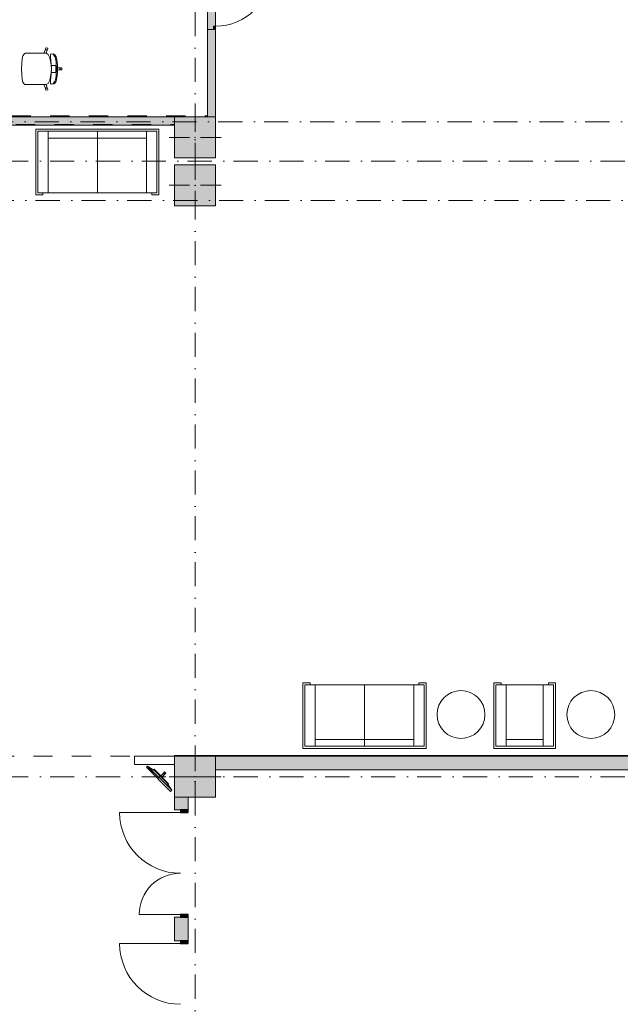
# Model space of a CAD drawing. Header units: millimetres. Extents: x -14761 to 157739, y -22400 to 107990.
# Tile 20 of 256: x 42437 to 51213, y 14673 to 29070. Entities that reach past the tile are written whole.
import ezdxf

# ---------------------------------------------------------------- set-up
doc = ezdxf.new("R2010")
doc.units = ezdxf.units.MM
doc.header["$MEASUREMENT"] = 0
doc.linetypes.add('Штриховая', pattern=[564.444447, 282.222223, -282.222223])
doc.linetypes.add('Штрихпунктирная', pattern=[670.277762, 352.777767, -176.388884, 0, -141.111112])
for name, color, linetype in [('Интерьер - Мебель', 7, 'Continuous'), ('Конструктив - ГКЛ', 7, 'Continuous'), ('Конструктив - Колонны', 7, 'Continuous'), ('Конструктив - Стены Внутр сущ.', 7, 'Continuous'), ('Элемент Модели - Зона', 7, 'Continuous'), ('Элемент Модели - Оси', 7, 'Continuous')]:
    doc.layers.add(name, color=color, linetype=linetype)

msp = doc.modelspace()

# ---------------------------------------------------------------- hatches: boundary and pattern name
at = {"layer": 'Конструктив - ГКЛ', "linetype": 'Continuous', "lineweight": 0, "true_color": 0x000000}
for points in [[(45180, 35700), (45180, 27650), (45300, 27650), (45300, 35700)], [(45270, 28925), (45300, 28925), (45300, 28975), (45270, 28975)], [(45180, 28925), (45180, 27650), (45300, 27650), (45300, 28925)], [(36750, 27650), (36750, 27530), (44695, 27530), (44695, 27650)], [(44695, 27650), (44695, 27530), (44700, 27530), (44700, 27650)], [(44700, 18312), (44700, 18300), (67770, 18300), (67770, 18312)]]:
    msp.add_hatch(color=18, dxfattribs=at).paths.add_polyline_path(points)
at = {"layer": 'Конструктив - Колонны', "linetype": 'Continuous', "lineweight": 0, "true_color": 0x000000}
for points in [[(44700, 27050), (45300, 27050), (45300, 27650), (44700, 27650)], [(44700, 26350), (45300, 26350), (45300, 26950), (44700, 26950)], [(44700, 17700), (45300, 17700), (45300, 18300), (44700, 18300)]]:
    msp.add_hatch(color=18, dxfattribs=at).paths.add_polyline_path(points)
at = {"layer": 'Конструктив - Стены Внутр сущ.', "linetype": 'Continuous', "lineweight": 0, "true_color": 0x000000}
for points in [[(45300, 18100), (53700, 18100), (53700, 18300), (45300, 18300)], [(44900, 17700), (44700, 17700), (44700, 17517), (44900, 17517)], [(44785, 17517), (44785, 17477), (44900, 17477), (44900, 17517)], [(44900, 15947), (44900, 15987), (44785, 15987), (44785, 15947)], [(44900, 15947), (44700, 15947), (44700, 15601), (44900, 15601)], [(44785, 15601), (44785, 15561), (44900, 15561), (44900, 15601)]]:
    msp.add_hatch(color=18, dxfattribs=at).paths.add_polyline_path(points)

# ---------------------------------------------------------------- linework, layer by layer
at = {"layer": 'Интерьер - Мебель', "color": 7, "linetype": 'Continuous', "lineweight": 15}
for p, q in [((42808, 28623), (42819, 28658)), ((42819, 28658), (42823, 28660)), ((42823, 28660), (42846, 28653)), ((42846, 28653), (42848, 28649)), ((42474, 28500), (42485, 28546)), ((42485, 28546), (42486, 28548)), ((42486, 28548), (42507, 28575)), ((42507, 28575), (42516, 28579)), ((42516, 28579), (42547, 28579)), ((42547, 28579), (42583, 28579)), ((42583, 28579), (42792, 28579)), ((42792, 28579), (42808, 28623)), ((42826, 28579), (42792, 28579)), ((42808, 28623), (42811, 28628)), ((42811, 28628), (42815, 28631)), ((42815, 28631), (42821, 28633)), ((42821, 28633), (42827, 28632)), ((42836, 28613), (42826, 28579)), ((42826, 28579), (42826, 28579)), ((42826, 28579), (42854, 28562)), ((42827, 28632), (42832, 28629)), ((42832, 28629), (42835, 28625)), ((42835, 28625), (42837, 28619)), ((42848, 28649), (42836, 28613)), ((42837, 28619), (42836, 28613)), ((42854, 28562), (42878, 28512)), ((42878, 28512), (42894, 28438)), ((42885, 28547), (42888, 28565)), ((42887, 28519), (42885, 28547)), ((42893, 28473), (42887, 28519)), ((42888, 28565), (42899, 28571)), ((42899, 28571), (42936, 28568)), ((42925, 28565), (42922, 28569)), ((42930, 28559), (42925, 28565)), ((42936, 28550), (42930, 28559)), ((42936, 28568), (42949, 28558)), ((42946, 28538), (42936, 28550)), ((42954, 28525), (42946, 28538)), ((42949, 28558), (42969, 28527)), ((42960, 28504), (42954, 28525)), ((42969, 28527), (42976, 28507)), ((42465, 28350), (42467, 28430)), ((42467, 28431), (42474, 28500)), ((42467, 28430), (42467, 28431)), ((42898, 28422), (42893, 28473)), ((42894, 28438), (42896, 28400)), ((42896, 28400), (42900, 28350)), ((42896, 28400), (42935, 28400)), ((42900, 28350), (42898, 28422)), ((42935, 28400), (42965, 28400)), ((42965, 28479), (42960, 28504)), ((42969, 28449), (42965, 28479)), ((42965, 28400), (42965, 28367)), ((42965, 28367), (42965, 28350)), ((42965, 28367), (43015, 28365)), ((42971, 28416), (42969, 28449)), ((42973, 28383), (42971, 28416)), ((42973, 28350), (42973, 28383)), ((42976, 28507), (42981, 28481)), ((42981, 28481), (42988, 28408)), ((42988, 28408), (42990, 28350)), ((43015, 28365), (43021, 28364)), ((43015, 28365), (43052, 28365)), ((43021, 28364), (43025, 28361)), ((43052, 28365), (43055, 28362)), ((42465, 28350), (42467, 28270)), ((42467, 28270), (42467, 28269)), ((42467, 28269), (42474, 28200)), ((42878, 28188), (42894, 28262)), ((42893, 28227), (42887, 28181)), ((42898, 28278), (42893, 28227)), ((42894, 28262), (42896, 28300)), ((42896, 28300), (42900, 28350)), ((42896, 28300), (42935, 28300)), ((42900, 28350), (42898, 28278)), ((42935, 28300), (42965, 28300)), ((42965, 28221), (42960, 28196)), ((42965, 28333), (42965, 28350)), ((42965, 28333), (43015, 28335)), ((42965, 28300), (42965, 28333)), ((42969, 28251), (42965, 28221)), ((42971, 28284), (42969, 28251)), ((42973, 28317), (42971, 28284)), ((42973, 28350), (42973, 28317)), ((42981, 28219), (42988, 28292)), ((42988, 28292), (42990, 28350)), ((43015, 28335), (43021, 28336)), ((43015, 28335), (43052, 28335)), ((43021, 28336), (43025, 28339)), ((43025, 28361), (43029, 28356)), ((43025, 28339), (43029, 28344)), ((43029, 28356), (43030, 28350)), ((43029, 28344), (43030, 28350)), ((43052, 28335), (43055, 28338)), ((43055, 28362), (43055, 28350)), ((43055, 28338), (43055, 28350)), ((42474, 28200), (42485, 28154)), ((42485, 28154), (42486, 28152)), ((42486, 28152), (42507, 28125)), ((42507, 28125), (42516, 28121)), ((42516, 28121), (42547, 28121)), ((42547, 28121), (42583, 28121)), ((42583, 28121), (42792, 28121)), ((42826, 28121), (42792, 28121)), ((42792, 28121), (42808, 28077)), ((42808, 28077), (42811, 28072)), ((42808, 28077), (42819, 28042)), ((42826, 28121), (42854, 28138)), ((42826, 28121), (42826, 28121)), ((42836, 28087), (42826, 28121)), ((42835, 28075), (42837, 28081)), ((42837, 28081), (42836, 28087)), ((42848, 28051), (42836, 28087)), ((42854, 28138), (42878, 28188)), ((42887, 28181), (42885, 28153)), ((42885, 28153), (42888, 28135)), ((42888, 28135), (42899, 28129)), ((42899, 28129), (42936, 28132)), ((42925, 28135), (42922, 28131)), ((42930, 28141), (42925, 28135)), ((42936, 28150), (42930, 28141)), ((42946, 28162), (42936, 28150)), ((42936, 28132), (42949, 28142)), ((42954, 28175), (42946, 28162)), ((42949, 28142), (42969, 28173)), ((42960, 28196), (42954, 28175)), ((42969, 28173), (42976, 28193)), ((42976, 28193), (42981, 28219)), ((42811, 28072), (42815, 28069)), ((42815, 28069), (42821, 28067)), ((42819, 28042), (42823, 28040)), ((42821, 28067), (42827, 28068)), ((42823, 28040), (42846, 28047)), ((42827, 28068), (42832, 28071)), ((42832, 28071), (42835, 28075)), ((42846, 28047), (42848, 28051)), ((44472, 27470), (42672, 27470)), ((42672, 26510), (42672, 27470)), ((42702, 26540), (42702, 27440)), ((42702, 27440), (44442, 27440)), ((42852, 26540), (42852, 27440)), ((43572, 26540), (43572, 27440)), ((44292, 26540), (44292, 27440)), ((44442, 27440), (44442, 26540)), ((44472, 26510), (44472, 27470)), ((44292, 27340), (42852, 27340)), ((42672, 26510), (42777, 26510)), ((44442, 26540), (42702, 26540)), ((42777, 26510), (42777, 26540)), ((44367, 26510), (44367, 26540)), ((44472, 26510), (44367, 26510)), ((46575, 19375), (46575, 18415)), ((46575, 19375), (46680, 19375)), ((48345, 19345), (46605, 19345)), ((46605, 19345), (46605, 18445)), ((46680, 19375), (46680, 19345)), ((46755, 19345), (46755, 18445)), ((47475, 19345), (47475, 18445)), ((48195, 19345), (48195, 18445)), ((48375, 19375), (48270, 19375)), ((48270, 19375), (48270, 19345)), ((48345, 18445), (48345, 19345)), ((48375, 19375), (48375, 18415)), ((49367, 19375), (49367, 18415)), ((49367, 19375), (49472, 19375)), ((50237, 19345), (49397, 19345)), ((49397, 19345), (49397, 18445)), ((49472, 19375), (49472, 19345)), ((49547, 19345), (49547, 18445)), ((50087, 19345), (50087, 18445)), ((50267, 19375), (50162, 19375)), ((50162, 19375), (50162, 19345)), ((50237, 18445), (50237, 19345)), ((50267, 19375), (50267, 18415)), ((46605, 18445), (48345, 18445)), ((48195, 18545), (46755, 18545)), ((49397, 18445), (50237, 18445)), ((50087, 18545), (49547, 18545)), ((48375, 18415), (46575, 18415)), ((50267, 18415), (49367, 18415)), ((44659, 17803), (44306, 18157)), ((44323, 18127), (44319, 18122)), ((44319, 18122), (44342, 18099)), ((44347, 18103), (44323, 18127)), ((44342, 18099), (44347, 18103)), ((44352, 18097), (44348, 18093)), ((44348, 18093), (44372, 18069)), ((44376, 18074), (44352, 18097)), ((44372, 18069), (44376, 18074)), ((44382, 18068), (44378, 18064)), ((44378, 18064), (44389, 18052)), ((44394, 18056), (44382, 18068)), ((44389, 18052), (44394, 18056))]:
    msp.add_line(p, q, dxfattribs=at)
at = {"layer": 'Интерьер - Мебель', "color": 7, "linetype": 'Continuous', "lineweight": 15, "flags": 128}
for points in [[(48885, 18560, 1), (48885, 19260, 1)], [(50783, 18560, 1), (50783, 19260, 1)]]:
    msp.add_lwpolyline(points, format="xyb", close=True, dxfattribs=at)
for points in [[(44641, 17785), (44288, 18139), (44306, 18157), (44412, 18086), (44588, 17909), (44659, 17803)], [(44606, 17891), (44394, 18104), (44401, 18111), (44613, 17899)], [(44516, 17996), (44498, 18013), (44546, 18061), (44564, 18043)], [(44565, 18042), (44544, 18063), (44551, 18070), (44573, 18049)]]:
    msp.add_lwpolyline(points, close=True, dxfattribs=at)
at = {"layer": 'Интерьер - Мебель', "color": 7, "linetype": 'Continuous', "lineweight": 15}
msp.add_arc((44531, 18028), 12.5, 315, 135, dxfattribs=at)
at = {"layer": 'Конструктив - ГКЛ', "color": 251, "linetype": 'Continuous', "lineweight": 5, "true_color": 0x575757}
for p, q in [((45270, 28925), (45270, 28975)), ((45270, 28975), (45300, 28975)), ((45300, 28975), (45300, 28925)), ((45300, 28925), (45270, 28925))]:
    msp.add_line(p, q, dxfattribs=at)
at = {"layer": 'Конструктив - ГКЛ', "color": 251, "linetype": 'Continuous', "lineweight": 15, "true_color": 0x575757}
for p, q in [((45270, 28925), (45180, 28925)), ((45270, 28925), (45180, 28925)), ((45300, 28925), (45270, 28925)), ((45300, 28925), (45270, 28925)), ((45300, 28925), (45270, 28925))]:
    msp.add_line(p, q, dxfattribs=at)
at = {"layer": 'Конструктив - ГКЛ', "color": 251, "linetype": 'Continuous', "lineweight": 15, "true_color": 0x575757, "flags": 128}
for points in [[(45180, 35700), (45180, 27650)], [(45300, 27650), (45300, 35700)], [(45180, 28925), (45180, 27650)], [(45300, 27650), (45300, 28925)], [(44695, 27650), (36750, 27650)], [(36750, 27530), (44695, 27530)], [(44700, 18300), (44117, 18300)], [(44117, 18300), (44117, 18180)], [(44117, 18180), (44695, 18180)]]:
    msp.add_lwpolyline(points, dxfattribs=at)
at = {"layer": 'Конструктив - ГКЛ', "color": 251, "linetype": 'Continuous', "lineweight": 20, "true_color": 0x575757, "flags": 128}
for points in [[(67770, 18312), (44700, 18312)], [(45300, 18300), (53700, 18300)]]:
    msp.add_lwpolyline(points, dxfattribs=at)
at = {"layer": 'Конструктив - ГКЛ', "color": 251, "linetype": 'Continuous', "lineweight": 5, "true_color": 0x575757, "flags": 128}
msp.add_lwpolyline([(44700, 18300), (44700, 18312)], dxfattribs=at)
at = {"layer": 'Конструктив - ГКЛ', "color": 251, "linetype": 'Continuous', "lineweight": 5, "true_color": 0x575757}
msp.add_arc((45300, 29775), 800, 270, 0, dxfattribs=at)
at = {"layer": 'Конструктив - Колонны', "color": 251, "linetype": 'Continuous', "lineweight": 5, "true_color": 0x575757}
for p, q in [((45000, 27430), (45000, 27730)), ((44920, 27350), (44620, 27350)), ((45000, 27270), (45000, 26970)), ((45080, 27350), (45380, 27350)), ((45000, 26730), (45000, 27030)), ((44920, 26650), (44620, 26650)), ((45080, 26650), (45380, 26650)), ((45000, 26570), (45000, 26270)), ((45000, 18080), (45000, 18380)), ((44920, 18000), (44620, 18000)), ((45080, 18000), (45380, 18000)), ((45000, 17920), (45000, 17620))]:
    msp.add_line(p, q, dxfattribs=at)
at = {"layer": 'Конструктив - Колонны', "color": 251, "linetype": 'Continuous', "lineweight": 15, "true_color": 0x575757, "flags": 128}
for points in [[(44700, 27050), (45300, 27050), (45300, 27650), (44700, 27650)], [(44700, 26350), (45300, 26350), (45300, 26950), (44700, 26950)], [(44700, 17700), (45300, 17700), (45300, 18300), (44700, 18300)]]:
    msp.add_lwpolyline(points, close=True, dxfattribs=at)
at = {"layer": 'Конструктив - Колонны', "color": 251, "linetype": 'Continuous', "lineweight": 5, "true_color": 0x575757}
for p in [(45000, 27350), (45000, 26650), (45000, 18000)]:
    msp.add_point(p, dxfattribs=at)
at = {"layer": 'Конструктив - Стены Внутр сущ.', "color": 251, "linetype": 'Continuous', "lineweight": 15, "true_color": 0x575757}
for p, q in [((44785, 17477), (43897, 17477)), ((44785, 15987), (44183, 15987)), ((44785, 15561), (43897, 15561))]:
    msp.add_line(p, q, dxfattribs=at)
at = {"layer": 'Конструктив - Стены Внутр сущ.', "color": 251, "linetype": 'Continuous', "lineweight": 20, "true_color": 0x575757}
for p, q in [((44700, 17517), (44700, 17554)), ((44700, 17517), (44700, 17554)), ((44700, 17517), (44700, 17554)), ((44785, 17517), (44700, 17517)), ((44785, 17517), (44700, 17517)), ((44785, 17517), (44700, 17517)), ((44900, 17517), (44785, 17517)), ((44900, 17517), (44785, 17517)), ((44900, 17517), (44785, 17517)), ((44900, 17517), (44900, 17554)), ((44900, 17517), (44900, 17554)), ((44900, 17517), (44900, 17554)), ((44700, 15947), (44700, 15910)), ((44785, 15947), (44700, 15947)), ((44785, 15947), (44700, 15947)), ((44785, 15947), (44700, 15947)), ((44700, 15947), (44700, 15910)), ((44700, 15947), (44700, 15910)), ((44900, 15947), (44785, 15947)), ((44900, 15947), (44785, 15947)), ((44900, 15947), (44785, 15947)), ((44900, 15947), (44900, 15910)), ((44900, 15947), (44900, 15910)), ((44900, 15947), (44900, 15910)), ((44700, 15601), (44700, 15638)), ((44700, 15601), (44700, 15638)), ((44700, 15601), (44700, 15638)), ((44785, 15601), (44700, 15601)), ((44785, 15601), (44700, 15601)), ((44785, 15601), (44700, 15601)), ((44900, 15601), (44785, 15601)), ((44900, 15601), (44785, 15601)), ((44900, 15601), (44785, 15601)), ((44900, 15601), (44900, 15638)), ((44900, 15601), (44900, 15638)), ((44900, 15601), (44900, 15638))]:
    msp.add_line(p, q, dxfattribs=at)
at = {"layer": 'Конструктив - Стены Внутр сущ.', "color": 251, "linetype": 'Continuous', "lineweight": 30, "true_color": 0x575757}
for p, q in [((44785, 17517), (44785, 17477)), ((44900, 17517), (44785, 17517)), ((44785, 17477), (44900, 17477)), ((44900, 17477), (44900, 17517)), ((44900, 15987), (44785, 15987)), ((44785, 15987), (44785, 15947)), ((44900, 15947), (44900, 15987)), ((44785, 15947), (44900, 15947)), ((44785, 15601), (44785, 15561)), ((44900, 15601), (44785, 15601)), ((44785, 15561), (44900, 15561)), ((44900, 15561), (44900, 15601))]:
    msp.add_line(p, q, dxfattribs=at)
at = {"layer": 'Конструктив - Стены Внутр сущ.', "color": 251, "linetype": 'Continuous', "lineweight": 20, "true_color": 0x575757, "flags": 128}
for points in [[(53700, 18300), (45300, 18300)], [(45300, 18100), (53700, 18100)], [(44700, 17700), (44700, 17517)], [(44900, 17517), (44900, 17700)], [(44700, 15947), (44700, 15601)], [(44900, 15601), (44900, 15947)]]:
    msp.add_lwpolyline(points, dxfattribs=at)
at = {"layer": 'Конструктив - Стены Внутр сущ.', "color": 251, "linetype": 'Continuous', "lineweight": 5, "true_color": 0x575757}
for centre, radius, start, end in [((44785, 17477), 888, 180, 270), ((44785, 15987), 602, 90, 180), ((44785, 15561), 888, 180, 270)]:
    msp.add_arc(centre, radius, start, end, dxfattribs=at)
at = {"layer": 'Элемент Модели - Зона', "color": 7, "linetype": 'Штриховая', "lineweight": 15, "flags": 128}
for points in [[(36110, 27663), (45180, 27663), (45180, 35700), (44700, 35700), (44700, 36080), (36750, 36080), (36750, 35700), (36150, 35700), (36150, 36080), (36110, 36080)], [(36150, 27538), (36110, 27538), (36110, 18300), (45300, 18300), (67805, 18300), (67805, 23083), (71686, 26964), (71700, 26950), (71720, 26950), (71720, 26970), (71680, 26970), (71680, 27034), (67805, 30909), (67805, 33690), (65655, 33690), (65655, 36080), (63300, 36080), (63300, 35700), (62700, 35700), (62700, 36080), (54300, 36080), (54300, 35700), (54245, 35700), (54245, 34598), (50682, 31035), (45300, 31035), (45300, 27650), (45300, 27538), (45300, 27050), (44700, 27050), (44700, 27538), (36750, 27538), (36750, 27050), (36150, 27050)], [(44700, 26350), (44700, 26950), (45300, 26950), (45300, 26350)]]:
    msp.add_lwpolyline(points, close=True, dxfattribs=at)
at = {"layer": 'Элемент Модели - Оси', "color": 7, "linetype": 'Штрихпунктирная', "lineweight": 15}
for p, q in [((45000, 92200), (45000, -1975)), ((-12314, 27575), (155203, 27575)), ((-12761, 27000), (155650, 27000)), ((-12302, 26425), (155192, 26425)), ((-12761, 18000), (155650, 18000))]:
    msp.add_line(p, q, dxfattribs=at)

doc.saveas('drawing.dxf')
